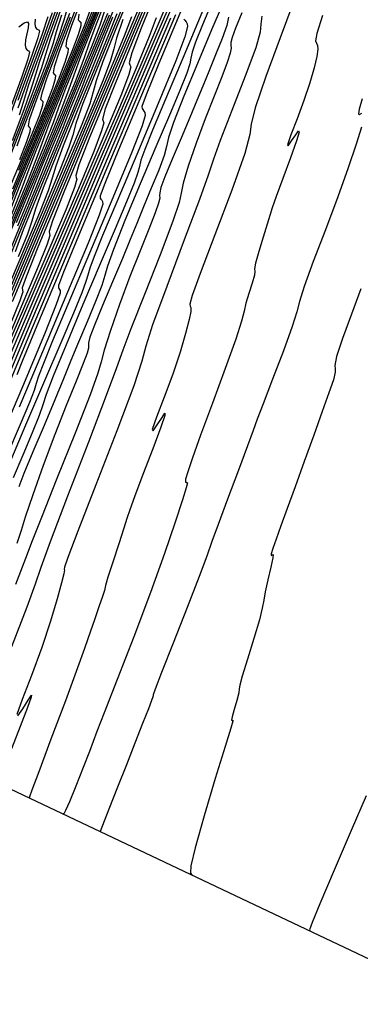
# Model space of a CAD drawing. Extents: x 3249832 to 3255657, y 13789405 to 13793316.
# Tile 30 of 256: x 3251566 to 3251584, y 13792337 to 13792388. Entities that reach past the tile are written whole.
import ezdxf

# ---------------------------------------------------------------- set-up
doc = ezdxf.new("R2010")
doc.units = 0
doc.header["$LTSCALE"] = 100
doc.header["$MEASUREMENT"] = 0
doc.linetypes.add('DASHED', pattern=[0.75, 0.5, -0.25])
for name, color, linetype in [('GRATIO_03231_CON', 1, 'CONTINUOUS'), ('GRATIO_0323_ICON', 1, 'CONTINUOUS'), ('PLAN', 7, 'CONTINUOUS'), ('TARGETS_EAST', 7, 'CONTINUOUS')]:
    doc.layers.add(name, color=color, linetype=linetype)

# ---------------------------------------------------------------- blocks, each defined once
blk = doc.blocks.new('Gratio_032316_contours')
at = {"layer": 'GRATIO_03231_CON', "color": 5, "linetype": 'Continuous', "flags": 128}
for points in [[(3251584.233, 13792348.173), (3251583.463, 13792346.387), (3251582.582, 13792344.347), (3251581.848, 13792342.629), (3251581.454, 13792341.664), (3251581.33, 13792341.298), (3251581.341, 13792341.231)], [(3251583.957, 13792374.17), (3251583.472, 13792372.878), (3251583.023, 13792371.634), (3251582.715, 13792370.698), (3251582.615, 13792370.24), (3251582.635, 13792370.07), (3251582.647, 13792369.907), (3251582.547, 13792369.516), (3251582.321, 13792368.844), (3251581.98, 13792367.886), (3251581.54, 13792366.665), (3251581.054, 13792365.32), (3251580.584, 13792364.02), (3251580.18, 13792362.907), (3251579.854, 13792362.01), (3251579.61, 13792361.327), (3251579.448, 13792360.858), (3251579.365, 13792360.586), (3251579.355, 13792360.492), (3251579.403, 13792360.53), (3251579.457, 13792360.549), (3251579.451, 13792360.374), (3251579.345, 13792359.891), (3251579.188, 13792359.243), (3251579.049, 13792358.637), (3251578.973, 13792358.207), (3251578.902, 13792357.801), (3251578.751, 13792357.192), (3251578.469, 13792356.244), (3251578.138, 13792355.18), (3251577.873, 13792354.31), (3251577.754, 13792353.852), (3251577.724, 13792353.647), (3251577.691, 13792353.444), (3251577.588, 13792353.06), (3251577.454, 13792352.594), (3251577.351, 13792352.214), (3251577.326, 13792352.043), (3251577.354, 13792352.025), (3251577.392, 13792352.055), (3251577.392, 13792352.004), (3251577.285, 13792351.638), (3251576.996, 13792350.697), (3251576.493, 13792349.056), (3251575.917, 13792347.138), (3251575.452, 13792345.503), (3251575.235, 13792344.569), (3251575.215, 13792344.196), (3251575.293, 13792344.104)], [(3251584.028, 13792383.922), (3251583.864, 13792383.402), (3251583.827, 13792383.16), (3251583.893, 13792383.119), (3251584.01, 13792383.183)], [(3251583.993, 13792382.471), (3251583.718, 13792381.598), (3251583.311, 13792380.39), (3251582.777, 13792378.897), (3251582.139, 13792377.208), (3251581.515, 13792375.575), (3251581.043, 13792374.293), (3251580.807, 13792373.535), (3251580.669, 13792372.996), (3251580.44, 13792372.246), (3251579.988, 13792371.001), (3251579.43, 13792369.537), (3251578.943, 13792368.272), (3251578.647, 13792367.487), (3251578.438, 13792366.909), (3251578.151, 13792366.129), (3251577.677, 13792364.871), (3251577.118, 13792363.393), (3251576.631, 13792362.087), (3251576.317, 13792361.209), (3251576.053, 13792360.465), (3251575.665, 13792359.426), (3251575.042, 13792357.821), (3251574.328, 13792356.003), (3251573.733, 13792354.485), (3251573.413, 13792353.646), (3251573.307, 13792353.341), (3251573.301, 13792353.292), (3251573.293, 13792353.246), (3251573.228, 13792353.064), (3251573.061, 13792352.631), (3251572.766, 13792351.872), (3251572.374, 13792350.871), (3251571.934, 13792349.751), (3251571.484, 13792348.612), (3251571.033, 13792347.475), (3251570.581, 13792346.339)], [(3251581.996, 13792388.201), (3251581.698, 13792387.283), (3251581.632, 13792386.902), (3251581.677, 13792386.778), (3251581.729, 13792386.671), (3251581.744, 13792386.47), (3251581.694, 13792386.103), (3251581.558, 13792385.516), (3251581.337, 13792384.745), (3251581.038, 13792383.844), (3251580.684, 13792382.895), (3251580.366, 13792382.071), (3251580.19, 13792381.569), (3251580.227, 13792381.517), (3251580.406, 13792381.764), (3251580.617, 13792382.087), (3251580.764, 13792382.284), (3251580.791, 13792382.218), (3251580.656, 13792381.773), (3251580.341, 13792380.901), (3251579.948, 13792379.844), (3251579.605, 13792378.914), (3251579.405, 13792378.332), (3251579.288, 13792377.944), (3251579.157, 13792377.502), (3251578.948, 13792376.837), (3251578.717, 13792376.096), (3251578.552, 13792375.503), (3251578.51, 13792375.21), (3251578.528, 13792375.074), (3251578.51, 13792374.88), (3251578.391, 13792374.474), (3251578.217, 13792373.944), (3251578.061, 13792373.441), (3251577.965, 13792373.04), (3251577.833, 13792372.524), (3251577.537, 13792371.6), (3251577.001, 13792370.097), (3251576.344, 13792368.315), (3251575.738, 13792366.675), (3251575.318, 13792365.508), (3251575.077, 13792364.791), (3251574.971, 13792364.41), (3251574.958, 13792364.257), (3251574.996, 13792364.237), (3251575.045, 13792364.26), (3251575.063, 13792364.224), (3251575, 13792363.974), (3251574.805, 13792363.344), (3251574.438, 13792362.207), (3251573.893, 13792360.598), (3251573.174, 13792358.594), (3251572.316, 13792356.325), (3251571.464, 13792354.137), (3251570.793, 13792352.432), (3251570.42, 13792351.47), (3251570.227, 13792350.953), (3251570.036, 13792350.444), (3251569.721, 13792349.626), (3251569.342, 13792348.667), (3251569.012, 13792347.855), (3251568.814, 13792347.407), (3251568.723, 13792347.25), (3251568.684, 13792347.238)], [(3251578.881, 13792388.169), (3251578.833, 13792387.752), (3251578.794, 13792387.351), (3251578.566, 13792386.548), (3251578.028, 13792385.084), (3251577.343, 13792383.324), (3251576.749, 13792381.791), (3251576.403, 13792380.823), (3251576.132, 13792380.01), (3251575.686, 13792378.755), (3251574.904, 13792376.685), (3251573.999, 13792374.302), (3251573.277, 13792372.333), (3251572.933, 13792371.244), (3251572.727, 13792370.474), (3251572.308, 13792369.204), (3251571.442, 13792366.892), (3251570.368, 13792364.117), (3251569.441, 13792361.737), (3251568.93, 13792360.398), (3251568.754, 13792359.892), (3251568.744, 13792359.801), (3251568.753, 13792359.753), (3251568.721, 13792359.564), (3251568.608, 13792359.101), (3251568.384, 13792358.267), (3251568.044, 13792357.123), (3251567.593, 13792355.771), (3251567.06, 13792354.342), (3251566.581, 13792353.102), (3251566.317, 13792352.347)], [(3251566.371, 13792352.267), (3251566.625, 13792352.625), (3251566.905, 13792353.077), (3251567.061, 13792353.322), (3251567.051, 13792353.225), (3251566.857, 13792352.698), (3251566.485, 13792351.721), (3251566.038, 13792350.573)], [(3251577.85, 13792388.335), (3251577.526, 13792387.549), (3251577.35, 13792387.069), (3251577.291, 13792386.823), (3251577.292, 13792386.685), (3251577.298, 13792386.532), (3251577.254, 13792386.266), (3251577.108, 13792385.794), (3251576.822, 13792385.049), (3251576.427, 13792384.065), (3251575.971, 13792382.903), (3251575.506, 13792381.649), (3251575.104, 13792380.48), (3251574.837, 13792379.599), (3251574.735, 13792379.095), (3251574.633, 13792378.603), (3251574.321, 13792377.647), (3251573.667, 13792375.931), (3251572.859, 13792373.885), (3251572.162, 13792372.121), (3251571.751, 13792371.031), (3251571.428, 13792370.128), (3251570.902, 13792368.706), (3251569.986, 13792366.318), (3251568.914, 13792363.539), (3251568.024, 13792361.205), (3251567.542, 13792359.877), (3251567.251, 13792359.025), (3251566.824, 13792357.849), (3251566.038, 13792355.803)], [(3251577.17, 13792388.112), (3251577.079, 13792387.685), (3251576.843, 13792387.016), (3251576.507, 13792386.182), (3251576.154, 13792385.335), (3251575.846, 13792384.581), (3251575.545, 13792383.837), (3251575.187, 13792382.973), (3251574.74, 13792381.915), (3251574.279, 13792380.828), (3251573.909, 13792379.931), (3251573.708, 13792379.385), (3251573.64, 13792379.111), (3251573.638, 13792378.973), (3251573.641, 13792378.834), (3251573.586, 13792378.573), (3251573.415, 13792378.071), (3251573.087, 13792377.241), (3251572.636, 13792376.128), (3251572.117, 13792374.806), (3251571.587, 13792373.378), (3251571.119, 13792372.043), (3251570.794, 13792371.03), (3251570.637, 13792370.437), (3251570.473, 13792369.855), (3251570.076, 13792368.746), (3251569.307, 13792366.778), (3251568.374, 13792364.447), (3251567.575, 13792362.451), (3251567.105, 13792361.251), (3251566.764, 13792360.349), (3251566.255, 13792359.008)], [(3251576.928, 13792388.928), (3251576.301, 13792387.46), (3251575.574, 13792385.744), (3251574.875, 13792384.055), (3251574.353, 13792382.715), (3251574.1, 13792381.937), (3251573.998, 13792381.486), (3251573.873, 13792381.017), (3251573.595, 13792380.271), (3251573.212, 13792379.336), (3251572.815, 13792378.385), (3251572.469, 13792377.538), (3251572.13, 13792376.702), (3251571.728, 13792375.731), (3251571.225, 13792374.543), (3251570.708, 13792373.321), (3251570.293, 13792372.313), (3251570.067, 13792371.7), (3251569.988, 13792371.4), (3251569.985, 13792371.261), (3251569.983, 13792371.136), (3251569.918, 13792370.88), (3251569.722, 13792370.347), (3251569.352, 13792369.434), (3251568.845, 13792368.191), (3251568.263, 13792366.71), (3251567.667, 13792365.106), (3251567.135, 13792363.606), (3251566.75, 13792362.46), (3251566.538, 13792361.779), (3251566.312, 13792361.107)], [(3251575.892, 13792388.543), (3251574.879, 13792386.131), (3251573.937, 13792383.901), (3251573.276, 13792382.317), (3251572.881, 13792381.332), (3251572.682, 13792380.772), (3251572.599, 13792380.452), (3251572.524, 13792380.143), (3251572.337, 13792379.605), (3251571.946, 13792378.645), (3251571.353, 13792377.252), (3251570.587, 13792375.462), (3251569.699, 13792373.369), (3251568.838, 13792371.312), (3251568.177, 13792369.689), (3251567.828, 13792368.759), (3251567.654, 13792368.232), (3251567.459, 13792367.68), (3251567.097, 13792366.782), (3251566.622, 13792365.645), (3251566.136, 13792364.485)], [(3251574.886, 13792388.015), (3251574.938, 13792387.956), (3251574.991, 13792387.873), (3251575.045, 13792387.781), (3251575.072, 13792387.63), (3251574.934, 13792387.116), (3251574.463, 13792385.87), (3251573.568, 13792383.695), (3251572.463, 13792381.069), (3251571.435, 13792378.638), (3251570.714, 13792376.911), (3251570.281, 13792375.838), (3251570.058, 13792375.231), (3251569.957, 13792374.887), (3251569.861, 13792374.556), (3251569.647, 13792373.976), (3251569.214, 13792372.932), (3251568.566, 13792371.415), (3251567.73, 13792369.463), (3251566.761, 13792367.182), (3251565.819, 13792364.941)], [(3251574.802, 13792388.637), (3251573.591, 13792385.736), (3251572.94, 13792384.129), (3251572.729, 13792383.531), (3251572.739, 13792383.423), (3251572.785, 13792383.371), (3251572.831, 13792383.299), (3251572.877, 13792383.219), (3251572.896, 13792383.074), (3251572.736, 13792382.533), (3251572.218, 13792381.196), (3251571.245, 13792378.848), (3251570.046, 13792376.006), (3251568.934, 13792373.375), (3251568.152, 13792371.505), (3251567.682, 13792370.345), (3251567.434, 13792369.69), (3251567.315, 13792369.322), (3251567.199, 13792368.97), (3251566.957, 13792368.346), (3251566.482, 13792367.219), (3251565.778, 13792365.577)], [(3251574.445, 13792388.241), (3251572.843, 13792384.443), (3251571.536, 13792381.317), (3251570.828, 13792379.585), (3251570.592, 13792378.942), (3251570.592, 13792378.83), (3251570.631, 13792378.786), (3251570.67, 13792378.725), (3251570.71, 13792378.657), (3251570.719, 13792378.518), (3251570.537, 13792377.95), (3251569.973, 13792376.522), (3251568.922, 13792374), (3251567.63, 13792370.944), (3251566.432, 13792368.112)], [(3251574.487, 13792389.167), (3251573.65, 13792387.213), (3251572.452, 13792384.394), (3251570.76, 13792380.398), (3251568.927, 13792376.055), (3251567.425, 13792372.48), (3251566.603, 13792370.497), (3251566.316, 13792369.763)], [(3251574.498, 13792389.547), (3251573.65, 13792387.582), (3251572.878, 13792385.794), (3251571.989, 13792383.719), (3251570.716, 13792380.722), (3251568.918, 13792376.476), (3251566.969, 13792371.86), (3251565.37, 13792368.061), (3251564.491, 13792365.953), (3251564.179, 13792365.174), (3251564.15, 13792365.053), (3251564.169, 13792365.032), (3251564.188, 13792365.002), (3251564.207, 13792364.969), (3251564.193, 13792364.858), (3251563.972, 13792364.272), (3251563.339, 13792362.737), (3251562.189, 13792360.015), (3251560.83, 13792356.821), (3251559.673, 13792354.109), (3251559.026, 13792352.594), (3251558.787, 13792352.036), (3251558.752, 13792351.956)], [(3251573.859, 13792388.446), (3251572.985, 13792386.396), (3251572.087, 13792384.315), (3251571.27, 13792382.422), (3251570.328, 13792380.224), (3251568.98, 13792377.051), (3251567.076, 13792372.554), (3251565.011, 13792367.666)], [(3251573.458, 13792388.082), (3251573.104, 13792387.121), (3251572.397, 13792385.409), (3251571.472, 13792383.245), (3251570.524, 13792381.048), (3251569.661, 13792379.049), (3251568.667, 13792376.729), (3251567.244, 13792373.38), (3251565.233, 13792368.632)], [(3251573.575, 13792390.047), (3251572.349, 13792387.131), (3251571.368, 13792384.749), (3251570.853, 13792383.41), (3251570.702, 13792382.89), (3251570.734, 13792382.78), (3251570.773, 13792382.688), (3251570.665, 13792382.277), (3251570.261, 13792381.222), (3251569.471, 13792379.333), (3251568.447, 13792376.942), (3251567.397, 13792374.514), (3251566.459, 13792372.339), (3251565.463, 13792370.018), (3251564.169, 13792366.978), (3251562.447, 13792362.915), (3251560.623, 13792358.605), (3251559.135, 13792355.095), (3251558.306, 13792353.152), (3251557.993, 13792352.439), (3251557.938, 13792352.341)], [(3251573.587, 13792390.377), (3251572.362, 13792387.488), (3251571.076, 13792384.433), (3251570.045, 13792381.939), (3251569.499, 13792380.541), (3251569.334, 13792380.001), (3251569.358, 13792379.892), (3251569.39, 13792379.801), (3251569.269, 13792379.374), (3251568.839, 13792378.272), (3251568.008, 13792376.295), (3251566.934, 13792373.791), (3251565.834, 13792371.247), (3251564.862, 13792368.996), (3251563.9, 13792366.754), (3251562.762, 13792364.084), (3251561.347, 13792360.751), (3251559.894, 13792357.321), (3251558.723, 13792354.567), (3251558.069, 13792353.048), (3251557.818, 13792352.492), (3251557.768, 13792352.418)], [(3251573.382, 13792390.192), (3251572.43, 13792387.949), (3251571.149, 13792384.928), (3251569.803, 13792381.735), (3251568.722, 13792379.13), (3251568.146, 13792377.671), (3251567.965, 13792377.112), (3251567.983, 13792377.003), (3251568.008, 13792376.914), (3251567.873, 13792376.472), (3251567.417, 13792375.323), (3251566.546, 13792373.257), (3251565.421, 13792370.64), (3251564.271, 13792367.98), (3251563.266, 13792365.652), (3251562.336, 13792363.49), (3251561.354, 13792361.191), (3251560.248, 13792358.586), (3251559.167, 13792356.037), (3251558.317, 13792354.037), (3251557.844, 13792352.94), (3251557.663, 13792352.538), (3251557.626, 13792352.485)], [(3251572.91, 13792389.413), (3251572.267, 13792387.862), (3251571.273, 13792385.521), (3251569.936, 13792382.369), (3251568.53, 13792379.037), (3251567.399, 13792376.32), (3251566.792, 13792374.801), (3251566.597, 13792374.222), (3251566.607, 13792374.115), (3251566.625, 13792374.026), (3251566.476, 13792373.569), (3251565.996, 13792372.374), (3251565.083, 13792370.219), (3251563.908, 13792367.488), (3251562.708, 13792364.713), (3251561.669, 13792362.309), (3251560.772, 13792360.225), (3251559.947, 13792358.297), (3251559.148, 13792356.422), (3251558.44, 13792354.752), (3251557.912, 13792353.506), (3251557.624, 13792352.83), (3251557.515, 13792352.582), (3251557.496, 13792352.547)], [(3251571.743, 13792387.997), (3251571.427, 13792387.045), (3251571.292, 13792386.489), (3251571.125, 13792385.898), (3251570.737, 13792384.881), (3251570.037, 13792383.202), (3251568.959, 13792380.665), (3251567.509, 13792377.25), (3251565.984, 13792373.641), (3251564.753, 13792370.7), (3251564.086, 13792369.062), (3251563.86, 13792368.444), (3251563.855, 13792368.338), (3251563.859, 13792368.251), (3251563.684, 13792367.764), (3251563.152, 13792366.475), (3251562.161, 13792364.153), (3251560.913, 13792361.257), (3251559.685, 13792358.419), (3251558.694, 13792356.125), (3251557.902, 13792354.29), (3251557.209, 13792352.684)], [(3251572.191, 13792389.475), (3251571.385, 13792387.513), (3251570.723, 13792385.838), (3251570.388, 13792384.853), (3251570.238, 13792384.279), (3251570.057, 13792383.669), (3251569.65, 13792382.615), (3251568.921, 13792380.872), (3251567.802, 13792378.237), (3251566.296, 13792374.69), (3251564.711, 13792370.942), (3251563.43, 13792367.89), (3251562.732, 13792366.192), (3251562.491, 13792365.555), (3251562.48, 13792365.449), (3251562.476, 13792365.364), (3251562.287, 13792364.862), (3251561.73, 13792363.525), (3251560.708, 13792361.137), (3251559.477, 13792358.283), (3251558.381, 13792355.751), (3251557.681, 13792354.134), (3251557.301, 13792353.255), (3251557.081, 13792352.746)], [(3251571.948, 13792389.184), (3251571.232, 13792387.448), (3251570.394, 13792385.415), (3251569.704, 13792383.679), (3251569.348, 13792382.661), (3251569.185, 13792382.07), (3251568.99, 13792381.441), (3251568.563, 13792380.349), (3251567.806, 13792378.542), (3251566.644, 13792375.81), (3251565.083, 13792372.13)], [(3251571.442, 13792388.289), (3251571.015, 13792387.218), (3251570.273, 13792385.421), (3251569.403, 13792383.316), (3251568.684, 13792381.52), (3251568.309, 13792380.469), (3251568.131, 13792379.861), (3251567.922, 13792379.212), (3251567.476, 13792378.083), (3251566.691, 13792376.212), (3251565.487, 13792373.382)], [(3251571.892, 13792389.985), (3251571.049, 13792387.963), (3251570.329, 13792386.237), (3251569.91, 13792385.199), (3251569.608, 13792384.424), (3251569.149, 13792383.285), (3251568.354, 13792381.367), (3251567.421, 13792379.118), (3251566.644, 13792377.202), (3251566.23, 13792376.084)], [(3251571.053, 13792388.226), (3251570.182, 13792386.139), (3251569.438, 13792384.358), (3251569.004, 13792383.289), (3251568.691, 13792382.492), (3251568.217, 13792381.318), (3251567.394, 13792379.34), (3251566.43, 13792377.02), (3251565.625, 13792375.043), (3251565.19, 13792373.892), (3251564.971, 13792373.232), (3251564.72, 13792372.526), (3251564.221, 13792371.298), (3251563.387, 13792369.323), (3251562.16, 13792366.438), (3251560.555, 13792362.659), (3251558.885, 13792358.721), (3251557.534, 13792355.538), (3251556.786, 13792353.778), (3251556.508, 13792353.13), (3251556.465, 13792353.039)], [(3251570.961, 13792388.299), (3251570.215, 13792386.467), (3251569.315, 13792384.315), (3251568.547, 13792382.48), (3251568.098, 13792381.379), (3251567.774, 13792380.56), (3251567.284, 13792379.352), (3251566.435, 13792377.313), (3251565.439, 13792374.921), (3251564.605, 13792372.884), (3251564.151, 13792371.7), (3251563.917, 13792371.023), (3251563.652, 13792370.297), (3251563.142, 13792369.05), (3251562.334, 13792367.139), (3251561.211, 13792364.502), (3251559.813, 13792361.211), (3251558.391, 13792357.863), (3251557.253, 13792355.187), (3251556.622, 13792353.712), (3251556.383, 13792353.17), (3251556.341, 13792353.096)], [(3251570.804, 13792388.439), (3251570.563, 13792387.708), (3251570.147, 13792386.595), (3251569.376, 13792384.707), (3251568.448, 13792382.491), (3251567.656, 13792380.601), (3251567.192, 13792379.469), (3251566.858, 13792378.628), (3251566.351, 13792377.385)], [(3251571.161, 13792389.931), (3251570.288, 13792387.832), (3251569.604, 13792386.139), (3251569.233, 13792385.134), (3251568.968, 13792384.363), (3251568.52, 13792383.187), (3251567.699, 13792381.189), (3251566.714, 13792378.843), (3251565.873, 13792376.844)], [(3251570.436, 13792388.41), (3251569.538, 13792386.253), (3251568.833, 13792384.513), (3251568.448, 13792383.482), (3251568.171, 13792382.691), (3251567.707, 13792381.483), (3251566.861, 13792379.43), (3251565.847, 13792377.019)], [(3251570.615, 13792389.038), (3251569.711, 13792386.889), (3251568.788, 13792384.674), (3251568.062, 13792382.887), (3251567.662, 13792381.829), (3251567.374, 13792381.018), (3251566.893, 13792379.779), (3251566.022, 13792377.671)], [(3251570.638, 13792389.302), (3251569.914, 13792387.574), (3251568.987, 13792385.368), (3251568.038, 13792383.094), (3251567.29, 13792381.262), (3251566.877, 13792380.177), (3251566.577, 13792379.346), (3251566.08, 13792378.075), (3251565.184, 13792375.912), (3251564.113, 13792373.371), (3251563.2, 13792371.208), (3251562.663, 13792369.92), (3251562.273, 13792368.968), (3251561.687, 13792367.553), (3251560.679, 13792365.15), (3251559.492, 13792362.328), (3251558.486, 13792359.93), (3251557.919, 13792358.559), (3251557.636, 13792357.86), (3251557.383, 13792357.243), (3251556.959, 13792356.241), (3251556.385, 13792354.899), (3251555.735, 13792353.386)], [(3251570.114, 13792388.575), (3251569.801, 13792387.748), (3251569.274, 13792386.462), (3251568.512, 13792384.646), (3251567.537, 13792382.326), (3251566.538, 13792379.936), (3251565.748, 13792378.01)], [(3251569.5, 13792388.267), (3251569.462, 13792387.977), (3251569.526, 13792387.913), (3251569.591, 13792387.858), (3251569.589, 13792387.665), (3251569.455, 13792387.206), (3251569.132, 13792386.359), (3251568.592, 13792385.043), (3251567.811, 13792383.181), (3251566.812, 13792380.805), (3251565.788, 13792378.357)], [(3251569.632, 13792389.044), (3251569.116, 13792387.682), (3251568.864, 13792386.914), (3251568.82, 13792386.619), (3251568.88, 13792386.555), (3251568.943, 13792386.501), (3251568.936, 13792386.305), (3251568.796, 13792385.836), (3251568.464, 13792384.97), (3251567.91, 13792383.623), (3251567.11, 13792381.717), (3251566.087, 13792379.284)], [(3251569.655, 13792389.378), (3251569.019, 13792387.74), (3251568.489, 13792386.347), (3251568.227, 13792385.561), (3251568.178, 13792385.26), (3251568.235, 13792385.196), (3251568.294, 13792385.143), (3251568.283, 13792384.945), (3251568.137, 13792384.467), (3251567.795, 13792383.582), (3251567.227, 13792382.203), (3251566.409, 13792380.253)], [(3251569.014, 13792388.305), (3251568.46, 13792386.843), (3251567.793, 13792385.131), (3251567.235, 13792383.676), (3251566.954, 13792382.856), (3251566.895, 13792382.543), (3251566.943, 13792382.48), (3251566.996, 13792382.427), (3251566.977, 13792382.225), (3251566.818, 13792381.728), (3251566.458, 13792380.804)], [(3251568.901, 13792388.567), (3251568.73, 13792387.956), (3251568.431, 13792387.069), (3251567.863, 13792385.576), (3251567.18, 13792383.827), (3251566.608, 13792382.34), (3251566.318, 13792381.503)], [(3251568.599, 13792388.213), (3251568.333, 13792387.361), (3251568.156, 13792386.737), (3251567.847, 13792385.833), (3251567.266, 13792384.309), (3251566.566, 13792382.523), (3251565.981, 13792381.005)], [(3251568.552, 13792388.477), (3251568.04, 13792387.023), (3251567.766, 13792386.154), (3251567.581, 13792385.519), (3251567.264, 13792384.597), (3251566.668, 13792383.042), (3251565.953, 13792381.219)], [(3251568.651, 13792389.439), (3251568.105, 13792387.93), (3251567.459, 13792386.156), (3251566.922, 13792384.644), (3251566.632, 13792383.742), (3251566.433, 13792383.083)], [(3251568.129, 13792388.343), (3251567.572, 13792386.804), (3251566.912, 13792384.996), (3251566.363, 13792383.455)], [(3251567.908, 13792388.131), (3251567.607, 13792387.246), (3251567.038, 13792385.678), (3251566.365, 13792383.835)], [(3251567.264, 13792388.02), (3251567.237, 13792387.755), (3251567.272, 13792387.59), (3251567.347, 13792387.506), (3251567.429, 13792387.467), (3251567.474, 13792387.396), (3251567.393, 13792387.05), (3251567.085, 13792386.15), (3251566.505, 13792384.552), (3251565.818, 13792382.675)]]:
    blk.add_lwpolyline(points, dxfattribs=at)
at = {"layer": 'GRATIO_0323_ICON', "color": 7, "linetype": 'Continuous', "flags": 128}
for points in [[(3251580.47, 13792388.805), (3251579.822, 13792387.051), (3251579.084, 13792385.065), (3251578.529, 13792383.46), (3251578.333, 13792382.632), (3251578.268, 13792382.089), (3251578.012, 13792381.117), (3251577.344, 13792379.243), (3251576.475, 13792376.952), (3251575.719, 13792374.969), (3251575.314, 13792373.841), (3251575.193, 13792373.397), (3251575.211, 13792373.29), (3251575.241, 13792373.212), (3251575.232, 13792373.017), (3251575.151, 13792372.602), (3251574.971, 13792371.892), (3251574.691, 13792370.934), (3251574.316, 13792369.808), (3251573.872, 13792368.619), (3251573.474, 13792367.586), (3251573.253, 13792366.958), (3251573.299, 13792366.892), (3251573.515, 13792367.194), (3251573.761, 13792367.582), (3251573.91, 13792367.797), (3251573.905, 13792367.678), (3251573.7, 13792367.087), (3251573.286, 13792365.976), (3251572.785, 13792364.653), (3251572.356, 13792363.512), (3251572.106, 13792362.831), (3251571.962, 13792362.402), (3251571.801, 13792361.897), (3251571.538, 13792361.09), (3251571.235, 13792360.16), (3251570.989, 13792359.383), (3251570.868, 13792358.953), (3251570.808, 13792358.708), (3251570.715, 13792358.401), (3251570.527, 13792357.857), (3251570.291, 13792357.199), (3251570.087, 13792356.622), (3251569.957, 13792356.226), (3251569.789, 13792355.726), (3251569.434, 13792354.74), (3251568.806, 13792353.048), (3251568.066, 13792351.073), (3251567.437, 13792349.399), (3251567.086, 13792348.463), (3251566.959, 13792348.118), (3251566.942, 13792348.068), (3251566.941, 13792348.068), (3251566.94, 13792348.068), (3251566.938, 13792348.068)], [(3251576.439, 13792389.164), (3251575.837, 13792387.723), (3251575.48, 13792386.826), (3251575.305, 13792386.313), (3251575.241, 13792386.017), (3251575.186, 13792385.729), (3251575.027, 13792385.235), (3251574.678, 13792384.358), (3251574.141, 13792383.09), (3251573.444, 13792381.461), (3251572.636, 13792379.557), (3251571.857, 13792377.683), (3251571.265, 13792376.202), (3251570.964, 13792375.348), (3251570.826, 13792374.859), (3251570.666, 13792374.349), (3251570.346, 13792373.527), (3251569.917, 13792372.49), (3251569.476, 13792371.435), (3251569.091, 13792370.495), (3251568.715, 13792369.567), (3251568.27, 13792368.489), (3251567.711, 13792367.17), (3251567.136, 13792365.814), (3251566.676, 13792364.695), (3251566.425, 13792364.015)], [(3251574.188, 13792388.065), (3251572.602, 13792384.32), (3251570.885, 13792380.249), (3251569.48, 13792376.899), (3251568.715, 13792375.041), (3251568.454, 13792374.352), (3251568.445, 13792374.238), (3251568.477, 13792374.201), (3251568.509, 13792374.151), (3251568.542, 13792374.094), (3251568.542, 13792373.962), (3251568.339, 13792373.368), (3251567.728, 13792371.848), (3251566.598, 13792369.153), (3251565.213, 13792365.881)], [(3251573.622, 13792389.83), (3251572.691, 13792387.559), (3251572.206, 13792386.28), (3251572.07, 13792385.779), (3251572.11, 13792385.669), (3251572.156, 13792385.576), (3251572.062, 13792385.179), (3251571.683, 13792384.171), (3251570.934, 13792382.371), (3251569.959, 13792380.093), (3251568.961, 13792377.781), (3251568.055, 13792375.683), (3251567.027, 13792373.283), (3251565.576, 13792369.872), (3251563.547, 13792365.079), (3251561.352, 13792359.889), (3251559.548, 13792355.622), (3251558.546, 13792353.253), (3251558.176, 13792352.381), (3251558.121, 13792352.258)], [(3251572.192, 13792388.127), (3251571.823, 13792387.147), (3251571.152, 13792385.532), (3251570.116, 13792383.093), (3251568.722, 13792379.809), (3251567.257, 13792376.339), (3251566.076, 13792373.51)], [(3251571.22, 13792388.116), (3251570.816, 13792387.109), (3251570.525, 13792386.357), (3251570.082, 13792385.251), (3251569.313, 13792383.394), (3251568.412, 13792381.217), (3251567.664, 13792379.361), (3251567.269, 13792378.276), (3251567.078, 13792377.651), (3251566.855, 13792376.983), (3251566.39, 13792375.817)], [(3251571.038, 13792389.412), (3251570.375, 13792387.765), (3251570.018, 13792386.787), (3251569.765, 13792386.036), (3251569.334, 13792384.891), (3251568.538, 13792382.948), (3251567.581, 13792380.667), (3251566.765, 13792378.722), (3251566.287, 13792377.56)], [(3251570.47, 13792389.136), (3251569.956, 13792387.882), (3251569.213, 13792386.11), (3251568.262, 13792383.847), (3251567.288, 13792381.515), (3251566.519, 13792379.636), (3251566.092, 13792378.524), (3251565.78, 13792377.673), (3251565.267, 13792376.371), (3251564.345, 13792374.153), (3251563.246, 13792371.547), (3251562.309, 13792369.329), (3251561.758, 13792368.01), (3251561.356, 13792367.036), (3251560.754, 13792365.586), (3251559.72, 13792363.123), (3251558.501, 13792360.23), (3251557.467, 13792357.771), (3251556.886, 13792356.381), (3251556.634, 13792355.77), (3251556.488, 13792355.416), (3251556.27, 13792354.901), (3251555.975, 13792354.21), (3251555.64, 13792353.432)], [(3251569.057, 13792388.111), (3251568.406, 13792386.435), (3251567.862, 13792385.011), (3251567.591, 13792384.209), (3251567.536, 13792383.902), (3251567.589, 13792383.838), (3251567.645, 13792383.785), (3251567.63, 13792383.585), (3251567.477, 13792383.097), (3251567.126, 13792382.193), (3251566.545, 13792380.783), (3251565.708, 13792378.789)], [(3251568.639, 13792389.056), (3251568.006, 13792387.316), (3251567.481, 13792385.834), (3251567.199, 13792384.948), (3251567.007, 13792384.301), (3251566.68, 13792383.361), (3251566.071, 13792381.775)], [(3251566.414, 13792387.619), (3251566.695, 13792387.831), (3251566.856, 13792387.885), (3251566.91, 13792387.788), (3251566.89, 13792387.57), (3251566.83, 13792387.27), (3251566.766, 13792386.95), (3251566.738, 13792386.68), (3251566.769, 13792386.514), (3251566.841, 13792386.43), (3251566.92, 13792386.392), (3251566.963, 13792386.321), (3251566.878, 13792385.97), (3251566.564, 13792385.053), (3251565.971, 13792383.426)]]:
    blk.add_lwpolyline(points, dxfattribs=at)

msp = doc.modelspace()

# ---------------------------------------------------------------- linework, layer by layer
at = {"layer": 'PLAN', "color": 8, "linetype": 'DASHED'}
msp.add_line((3251280.96, 13792483.79), (3252628.4, 13791844.31), dxfattribs=at)

# ---------------------------------------------------------------- block references
at = {"layer": 'TARGETS_EAST'}
msp.add_blockref('Gratio_032316_contours', (0, 0), dxfattribs=at)

doc.saveas('drawing.dxf')
